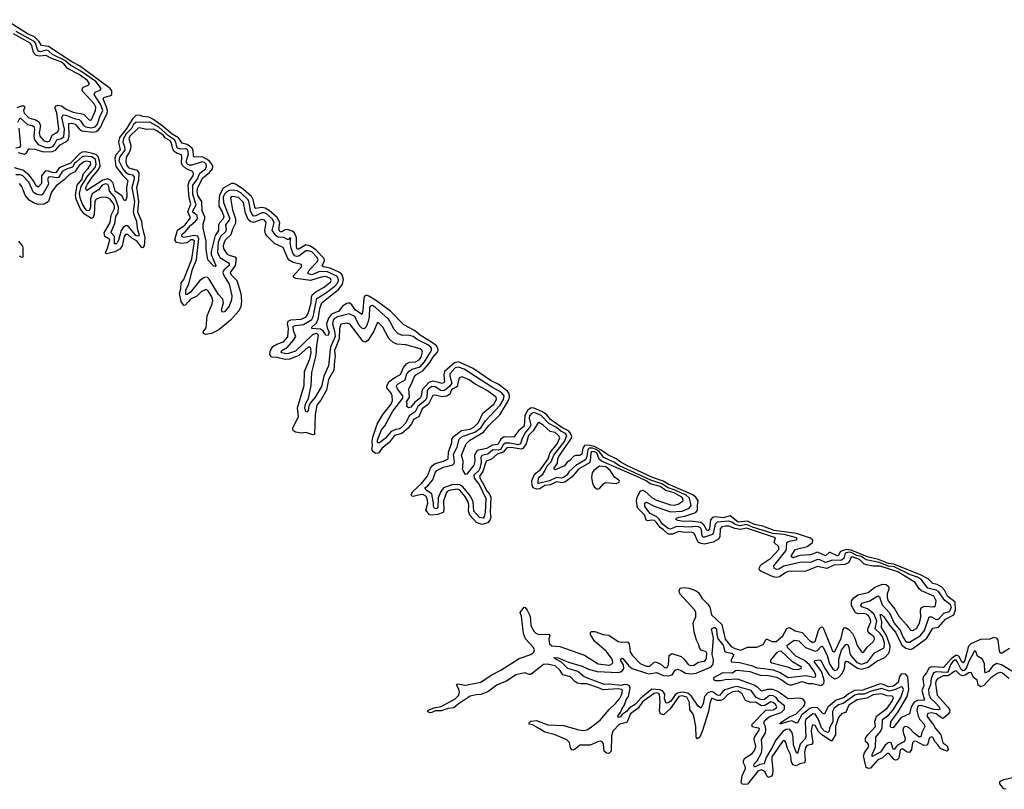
# Model space of a CAD drawing. Extents: x 2470790 to 2659118, y 702284 to 849036.
# Tile 101 of 154: x 2505187 to 2513639, y 832617 to 839226. Entities that reach past the tile are written whole.
import ezdxf

# ---------------------------------------------------------------- set-up
doc = ezdxf.new("R2010")
doc.units = 0

msp = doc.modelspace()

# ---------------------------------------------------------------- linework, layer by layer
at = {"layer": '0CON10XD'}
for points in [[(2505175.1, 838085.1), (2505227.4, 838072.6), (2505246.1, 838083.9), (2505265, 838117.5), (2505275, 838118.6), (2505316.3, 838113.7), (2505392.6, 838092.6), (2505465, 838095.3), (2505495, 838106.2), (2505535, 838152.8), (2505583.8, 838176.2), (2505604, 838195), (2505611.3, 838225), (2505608, 838335), (2505633, 838337), (2505665, 838327.6), (2505698.8, 838288.8), (2505722.2, 838272.2), (2505815, 838259), (2505845, 838265.9), (2505865, 838279.1), (2505884.3, 838305), (2505899.3, 838340.7), (2505936.9, 838423.1), (2505940.1, 838445), (2505933.8, 838475), (2505902.6, 838547.4), (2505910.6, 838559.4), (2505965.6, 838574.4), (2505979.3, 838585), (2505979.7, 838615), (2505963, 838635), (2505701, 838831), (2505635, 838863), (2505435.1, 838995.1), (2505375, 839003.7), (2505352.7, 839042.7), (2505315, 839078.2), (2505255, 839103.7), (2505066.3, 839226.3)], [(2505171.1, 838345), (2505189.3, 838380.7), (2505195, 838381.8), (2505255, 838325.2), (2505295, 838318.4), (2505309.6, 838309.6), (2505315.9, 838285.9), (2505307.4, 838225), (2505315, 838194.4), (2505347.2, 838155), (2505407.6, 838127.6), (2505445, 838129.1), (2505471.4, 838138.6), (2505485, 838153.5), (2505504.9, 838195.1), (2505545, 838205.7), (2505565, 838224.2), (2505571.2, 838285), (2505548, 838385), (2505561.5, 838408.5), (2505582.7, 838407.3), (2505655, 838377.8), (2505698.1, 838368.1), (2505713.2, 838355), (2505735, 838319), (2505755, 838307.1), (2505802.4, 838297.6), (2505835, 838306), (2505855, 838329), (2505871.2, 838385), (2505899.8, 838445), (2505883.8, 838495), (2505826.3, 838585), (2505836.6, 838603.4), (2505878, 838622), (2505887.3, 838635), (2505841.8, 838695), (2505705, 838788.5), (2505625, 838831.6), (2505576.3, 838876.3), (2505468.7, 838928.7), (2505435, 838958.6), (2505415, 838964.9), (2505365, 838951.2), (2505350.2, 838955), (2505339.7, 838969.7), (2505323.9, 839023.9), (2505310.4, 839040.4), (2505156.2, 839126.2)], [(2505165, 838471.8), (2505205, 838487.8), (2505225, 838486.5), (2505231.4, 838475), (2505220.7, 838445), (2505225, 838423.3), (2505265, 838383), (2505325.3, 838365.3), (2505353.5, 838345), (2505366.5, 838315), (2505355.2, 838255), (2505360.4, 838225), (2505395, 838186.7), (2505425, 838176), (2505445, 838187.1), (2505465.8, 838234.2), (2505515, 838264.2), (2505524.1, 838285), (2505506.2, 838426.2), (2505492.7, 838465), (2505495.9, 838485), (2505515, 838492.8), (2505545.7, 838485.7), (2505585, 838457.1), (2505647.7, 838432.2), (2505735, 838415.7), (2505784.5, 838365), (2505795, 838363.2), (2505805, 838370), (2505838.9, 838445), (2505841.3, 838475), (2505825.8, 838505), (2505723.8, 838615), (2505725.7, 838634.3), (2505734.4, 838645.6), (2505775.6, 838664.4), (2505785.3, 838674.7), (2505769.8, 838705), (2505696.8, 838755), (2505598.4, 838808.4), (2505565, 838847.2), (2505539.2, 838865), (2505455, 838895.3), (2505415, 838917.7), (2505355, 838911.9), (2505329.8, 838919.8), (2505307, 838945), (2505292.3, 839005), (2505277.8, 839025), (2505135, 839103.4)], [(2508774.5, 836114.5), (2508735, 836123.1), (2508699.3, 836110.7), (2508643.4, 836046.6), (2508635, 835992.5), (2508625.2, 835975), (2508578, 835942), (2508545, 835900), (2508523.8, 835893.8), (2508510, 835905), (2508513.3, 835925), (2508508.6, 835945), (2508534.4, 835985.6), (2508527.5, 836055), (2508551.8, 836098.2), (2508572.5, 836155), (2508586.6, 836175), (2508648.3, 836211.7), (2508708.8, 836281.2), (2508734, 836325), (2508772.4, 836367.6), (2508779.5, 836385), (2508777.6, 836405), (2508764.9, 836424.9), (2508731.5, 836451.5), (2508625, 836517), (2508576.3, 836556.3), (2508484.8, 836604.8), (2508371.9, 836721.9), (2508250.6, 836810.6), (2508185, 836853.2), (2508165, 836859.4), (2508151.2, 836855), (2508141.7, 836835), (2508133.5, 836726.5), (2508125, 836694.4), (2508066.5, 836735), (2508038.3, 836778.3), (2508015, 836793.4), (2507995, 836788.7), (2507958.5, 836765), (2507927.8, 836722.2), (2507863, 836697), (2507837.7, 836662.3), (2507822.5, 836615), (2507825.8, 836575.8), (2507843.1, 836545), (2507835, 836513.3), (2507815, 836517.5), (2507793.2, 836553.2), (2507769.5, 836569.5), (2507694.5, 836574.5), (2507696, 836585), (2507731.3, 836618.7), (2507748.2, 836651.8), (2507765, 836745.8), (2507781.3, 836795), (2507927.7, 836912.3), (2507959.5, 836955), (2507966.1, 836996.1), (2507956.5, 837035), (2507941, 837051), (2507895, 837072.9), (2507853.6, 837093.6), (2507794.9, 837104.9), (2507785, 837112.4), (2507804.1, 837155), (2507800, 837175), (2507728.7, 837248.7), (2507685, 837281.9), (2507645, 837292.9), (2507585, 837254.5), (2507570.4, 837255), (2507562.2, 837275), (2507564.9, 837355), (2507545.4, 837395.4), (2507525, 837411.5), (2507485, 837424.8), (2507465, 837421.5), (2507436.7, 837403.3), (2507423.2, 837405), (2507412.8, 837425), (2507420.1, 837485), (2507398.3, 837528.3), (2507328, 837588), (2507295, 837608.4), (2507266.1, 837613.9), (2507214.1, 837605), (2507204.9, 837614.9), (2507191.3, 837681.3), (2507176.8, 837706.8), (2507108.4, 837768.4), (2507045, 837811.1), (2507025, 837819.9), (2507005, 837819), (2506935, 837779), (2506901.5, 837718.5), (2506896.2, 837666.2), (2506898.2, 837625), (2506925.8, 837575), (2506938.4, 837535), (2506932.8, 837515), (2506904.2, 837485.8), (2506894.5, 837465), (2506895.2, 837415), (2506866.6, 837373.5), (2506830.6, 837235), (2506831.1, 837211.1), (2506870, 837115), (2506865, 837107.5), (2506855, 837110), (2506803.8, 837165), (2506789.5, 837255), (2506786.9, 837325), (2506763.1, 837435), (2506762.9, 837472.9), (2506777.4, 837515), (2506776.4, 837533.6), (2506754.7, 837585), (2506750.7, 837665), (2506716.3, 837715), (2506711.4, 837755), (2506715.9, 837785), (2506760.8, 837869.2), (2506817, 837913), (2506842.2, 837945), (2506844.9, 837965), (2506836.7, 837985), (2506818.9, 838008.9), (2506795.4, 838025.4), (2506755, 838047.8), (2506684.7, 838044.7), (2506678, 838058), (2506677, 838105), (2506665.1, 838125.1), (2506625, 838153.7), (2506583.2, 838165), (2506550.7, 838210.7), (2506495, 838242.4), (2506408.3, 838318.3), (2506331.7, 838371.7), (2506295, 838388.4), (2506245, 838395.2), (2506215, 838406.8), (2506185, 838403.3), (2506154.6, 838375.4), (2506106.3, 838295), (2506042.8, 838215), (2506035.9, 838175), (2506050.1, 838105), (2506013.5, 838066.5), (2506004.9, 838035), (2506014.1, 837964.1), (2506071.1, 837891.1), (2506116.1, 837845), (2506104, 837785), (2506105.9, 837704.1), (2506095, 837670), (2506085, 837676), (2506063.4, 837713.4), (2506007.9, 837755), (2505991, 837821), (2505967.5, 837847.5), (2505945, 837859.2), (2505901.2, 837848.8), (2505765, 837758.1), (2505757.1, 837765), (2505755.3, 837785), (2505768.3, 837815), (2505809.6, 837875), (2505859.5, 837930.5), (2505876.8, 837965), (2505873.3, 838013.3), (2505862, 838052), (2505846.9, 838066.9), (2505825.1, 838075.1), (2505751.4, 838091.4), (2505725, 838089.1), (2505704.1, 838075.9), (2505624.5, 837995), (2505527.3, 837952.7), (2505498.1, 837911.9), (2505465, 837913.2), (2505425, 837928.9), (2505405, 837925.5), (2505375.2, 837885), (2505375, 837820.5), (2505345, 837789.1), (2505325, 837802.7), (2505308.7, 837838.7), (2505266, 837895), (2505215, 837933.6), (2505144.2, 837954.2)], [(2505155, 838124.5), (2505188.6, 838131.4), (2505196.7, 838145), (2505194.9, 838175.1), (2505182.8, 838295)], [(2508855, 835993.7), (2508815, 835987.3), (2508755, 836002.6), (2508735, 835998), (2508696.3, 835923.7), (2508640.9, 835885), (2508613, 835817), (2508568.1, 835791.9), (2508552, 835755), (2508522, 835718), (2508467.8, 835672.2), (2508404.8, 835655), (2508361, 835599), (2508295, 835542.6), (2508266.7, 835503.3), (2508245, 835499.3), (2508220.4, 835515), (2508210, 835535), (2508216.4, 835565), (2508212.9, 835607.1), (2508217.9, 835642.1), (2508255, 835752.7), (2508305.4, 835834.6), (2508376.7, 835925), (2508386.4, 835956.4), (2508384, 835995), (2508375, 836017.6), (2508339, 836065), (2508338.1, 836081.9), (2508359.8, 836120.2), (2508407.1, 836152.9), (2508455, 836179.2), (2508481.3, 836238.7), (2508508, 836272), (2508535, 836283.7), (2508585, 836288.3), (2508616.8, 836305), (2508635, 836329.4), (2508644.5, 836375), (2508638.7, 836388.7), (2508625, 836398.5), (2508500.8, 836435), (2508425, 836440.4), (2508392.3, 836455), (2508355, 836486.9), (2508305, 836584.4), (2508265, 836625.6), (2508255, 836620), (2508224.2, 836545), (2508175, 836470.4), (2508155, 836456.6), (2508134.1, 836464.1), (2508025, 836610.2), (2507995, 836621.2), (2507945, 836610.6), (2507932.4, 836575), (2507930.2, 836485), (2507890.4, 836385), (2507894.2, 836335), (2507890.1, 836299.9), (2507883, 836215), (2507838.6, 836135), (2507822.1, 836045), (2507772.2, 835957.8), (2507739.3, 835915), (2507724.8, 835835), (2507717, 835665), (2507705, 835660.2), (2507645, 835680), (2507604.7, 835675.3), (2507555, 835683.8), (2507538.2, 835695), (2507528.7, 835715), (2507580.9, 835815), (2507573.2, 835893.2), (2507629.8, 836085), (2507632.1, 836205), (2507677.7, 836315), (2507690.4, 836365), (2507686.1, 836406.1), (2507675, 836414.5), (2507665, 836413.1), (2507585, 836343.5), (2507505, 836309.7), (2507465, 836307.6), (2507395, 836325.4), (2507355, 836328.6), (2507343.6, 836335), (2507334.5, 836355), (2507340.6, 836385), (2507361.5, 836418.5), (2507395, 836438.4), (2507451.7, 836458.3), (2507488.5, 836501.5), (2507494.6, 836575), (2507484.9, 836615.1), (2507491.6, 836638.4), (2507515, 836649.4), (2507605, 836653.9), (2507647.6, 836675), (2507665, 836701.9), (2507689.2, 836795), (2507693, 836845), (2507702, 836865), (2507730.4, 836889.6), (2507795, 836927.4), (2507855, 836973.4), (2507862, 836985), (2507854.7, 837005), (2507815, 837021.3), (2507775, 837015.8), (2507685, 836987.6), (2507556.6, 837003.4), (2507541.4, 837011.4), (2507536.1, 837025), (2507607.1, 837105), (2507606.7, 837125), (2507535, 837141.8), (2507501.6, 837161.6), (2507489.5, 837175), (2507448.8, 837268.8), (2507374.9, 837304.9), (2507308.7, 837368.7), (2507296.9, 837386.9), (2507291.8, 837415), (2507302.1, 837485), (2507287.6, 837505), (2507265, 837510.3), (2507195, 837484.5), (2507171.6, 837491.6), (2507149.5, 837509.5), (2507125.1, 837565), (2507109.1, 837655), (2507065, 837698.4), (2507015, 837708.5), (2507003.1, 837705), (2506998.4, 837695), (2507015, 837594.4), (2507038.8, 837515), (2507040, 837480), (2507015, 837427.5), (2507000.8, 837379.2), (2506955, 837336), (2506942.2, 837315), (2506933.5, 837285), (2506938.3, 837258.3), (2506965.3, 837215), (2506985, 837203), (2507035, 837191), (2507047, 837175), (2507037.1, 837115), (2506994.1, 837055), (2507004, 837035), (2507050.6, 836985), (2507085.2, 836875), (2507091.3, 836808.7), (2507085, 836761.9), (2507068.8, 836725), (2506997.7, 836645), (2506898.1, 836561.9), (2506835, 836530), (2506783.6, 836523.6), (2506765, 836532.5), (2506763.5, 836545), (2506789.2, 836580.8), (2506795.9, 836684.1), (2506841, 836785), (2506844.8, 836815), (2506836.1, 836845), (2506805, 836897.6), (2506785, 836909.6), (2506745, 836888.7), (2506709, 836851), (2506655, 836826.2), (2506635.1, 836804.9), (2506606.7, 836773.3), (2506595, 836772.4), (2506574.7, 836804.7), (2506558, 836875), (2506569.3, 836915), (2506573, 836965), (2506595.9, 836994.1), (2506665, 837170), (2506686.7, 837325), (2506674.5, 837334.5), (2506655, 837335.3), (2506625, 837310.5), (2506575, 837303.3), (2506533.3, 837313.3), (2506518.3, 837335), (2506540.8, 837419.2), (2506605, 837460.3), (2506652.7, 837525), (2506630.7, 837575), (2506656.7, 837645), (2506641, 837695), (2506633.8, 837805), (2506643.4, 837836.6), (2506676.1, 837885), (2506679.8, 837905), (2506671.1, 837921.1), (2506615, 837947.4), (2506585.5, 837974.5), (2506576.5, 837996.5), (2506580.2, 838045), (2506575.2, 838065), (2506535, 838078.9), (2506514.4, 838094.4), (2506501, 838115), (2506489.4, 838165), (2506478.5, 838185), (2506439.7, 838209.7), (2506418.6, 838235), (2506365, 838273.1), (2506334.8, 838285.2), (2506275, 838283.3), (2506215, 838298.2), (2506205, 838294.8), (2506132.8, 838225), (2506125.6, 838205), (2506141.2, 838145), (2506139, 838115), (2506128.5, 838085), (2506100.8, 838045), (2506097.9, 838005), (2506108.4, 837975), (2506125, 837953.7), (2506194.1, 837934.1), (2506210.3, 837910.3), (2506207.6, 837845), (2506190.3, 837785), (2506208.4, 837665), (2506200.1, 837575), (2506232.8, 837495), (2506237.6, 837445), (2506262.5, 837355), (2506257, 837285), (2506245, 837268.5), (2506235, 837267.3), (2506195.9, 837325), (2506151.1, 837351.1), (2506115, 837381.2), (2506095, 837381.6), (2506083.4, 837365), (2506066.9, 837285), (2506047.3, 837255), (2506005, 837234), (2505935, 837215.2), (2505928.3, 837218.3), (2505923.8, 837225), (2505941.4, 837265), (2505960.2, 837335), (2505953.6, 837345), (2505919.5, 837365), (2505911.9, 837395), (2505964.3, 837485), (2505971.8, 837548.2), (2506000.4, 837605), (2506001.7, 837625), (2505995, 837641.4), (2505965, 837684.8), (2505935, 837700.2), (2505893.5, 837703.5), (2505845, 837686.3), (2505833.4, 837665), (2505827.3, 837552.7), (2505816.7, 837525), (2505805, 837517.9), (2505744.9, 837554.9), (2505710.1, 837600.1), (2505672.3, 837685), (2505667.5, 837715), (2505681, 837805), (2505720.1, 837855), (2505734.9, 837905.1), (2505775, 837948.2), (2505798, 837985), (2505795, 838006), (2505755, 838010.5), (2505735, 838003.2), (2505699, 837975), (2505661.5, 837918.5), (2505615, 837898.1), (2505570.1, 837849.9), (2505500.9, 837799.1), (2505461.3, 837745), (2505435.1, 837664.9), (2505397.5, 837642.5), (2505345, 837640.5), (2505305, 837654.1), (2505268.6, 837675), (2505235, 837720), (2505205.1, 837795.1), (2505185, 837820.8)], [(2512787, 833895), (2512805, 833881.5), (2512825, 833880.9), (2512916.1, 833933.9), (2512955, 833981.8), (2512995, 834098.9), (2513015, 834099.3), (2513055, 834074.3), (2513075, 834078.7), (2513119.3, 834130.7), (2513165, 834143.8), (2513175, 834152.9), (2513184.9, 834185), (2513176.1, 834205), (2513129.3, 834239.3), (2513075, 834315.8), (2513055, 834326.8), (2512983.3, 834345), (2512927.9, 834415), (2512895, 834439.6), (2512835, 834459.3), (2512695, 834526.6), (2512645, 834533.9), (2512565, 834563.7), (2512455, 834588.5), (2512409.6, 834615), (2512374.4, 834624.4), (2512325, 834651.1), (2512304.1, 834654.1), (2512274.6, 834645), (2512262.1, 834597.9), (2512237.2, 834582.8), (2512165, 834584.9), (2512105, 834564.5), (2512055, 834587.2), (2512035, 834589.8), (2511975, 834566), (2511895, 834566.5), (2511747.7, 834532.3), (2511705, 834507.3), (2511685, 834503.1), (2511664, 834515), (2511661.9, 834535), (2511763.7, 834665), (2511771, 834685), (2511773.2, 834735), (2511795, 834749), (2511851.7, 834758.3), (2511860, 834765), (2511854.4, 834775), (2511749.6, 834805), (2511653.8, 834813.8), (2511478.8, 834868.8), (2511425, 834891.8), (2511371.2, 834878.8), (2511329.6, 834889.6), (2511305, 834908.5), (2511275, 834919.7), (2511175, 834911), (2511157.2, 834892.8), (2511143.5, 834825), (2511134.1, 834805.9), (2511065, 834781.4), (2511055, 834782.1), (2511045, 834793.2), (2511040, 834845), (2511030.9, 834860.9), (2511015, 834870.9), (2510985, 834873.3), (2510945, 834866.9), (2510825, 834873.9), (2510775, 834850.5), (2510755, 834856), (2510705.8, 834895), (2510678, 834938), (2510657.5, 834957.5), (2510599.4, 834985), (2510554.1, 835045), (2510553.3, 835075), (2510565, 835081.6), (2510575, 835079), (2510635, 835049), (2510775, 834999.9), (2510873.3, 835005), (2510935, 835029.8), (2510951.6, 835055), (2510936.5, 835116.5), (2510905.4, 835145), (2510875, 835158.3), (2510815, 835186.9), (2510755, 835205.1), (2510699.4, 835239.4), (2510605, 835270.9), (2510335.4, 835395), (2510286.4, 835426.4), (2510202.5, 835465), (2510164.2, 835515), (2510135, 835535.1), (2510103.8, 835546.2), (2510075, 835545.2), (2510064.3, 835535), (2510056, 835474), (2510044.5, 835445.5), (2509962.5, 835397.5), (2509904.4, 835345.6), (2509885.2, 835315), (2509855, 835293.8), (2509835, 835289.1), (2509795, 835295.1), (2509735, 835264.9), (2509642, 835242), (2509634.8, 835245), (2509642.9, 835295), (2509678, 835322), (2509693.3, 835346.7), (2509716.2, 835393.8), (2509750.8, 835429.2), (2509773, 835485), (2509864, 835605), (2509883.3, 835655), (2509872.1, 835672.1), (2509833.4, 835693.4), (2509795.4, 835725.4), (2509728.9, 835758.9), (2509665, 835828), (2509605, 835852.8), (2509583.9, 835846.1), (2509564.9, 835825), (2509560.8, 835805), (2509574.6, 835745), (2509565, 835724.2), (2509528.3, 835685), (2509498.6, 835625), (2509487.3, 835585), (2509465, 835576.3), (2509395, 835590.3), (2509355, 835588.2), (2509338.8, 835575), (2509314.8, 835535), (2509295, 835529.3), (2509248.4, 835531.6), (2509205.7, 835494.3), (2509155.5, 835484.5), (2509145.4, 835465), (2509148.1, 835425), (2509138.1, 835371.9), (2509129.9, 835355), (2509084.8, 835315.2), (2509088.8, 835288.8), (2509131.2, 835235), (2509188.4, 835115), (2509183.7, 834995), (2509175, 834960), (2509165, 834946.2), (2509135, 834950.5), (2509085, 835004.3), (2509079.5, 835085), (2509057.1, 835135), (2508991.9, 835215), (2508965, 835231.6), (2508905, 835235.5), (2508825.2, 835204.8), (2508800.3, 835169.7), (2508779.9, 835120.1), (2508776.1, 835033.9), (2508765, 835025.9), (2508749, 835029), (2508739.8, 835045), (2508739.8, 835075), (2508724.7, 835154.7), (2508676.8, 835185), (2508664, 835205), (2508688.6, 835221.4), (2508733.9, 835275), (2508753.4, 835335), (2508767.7, 835355), (2508825.3, 835384.7), (2508904.5, 835404.5), (2508916.5, 835413.5), (2508919.7, 835425), (2508911.2, 835495), (2508941.8, 835555), (2508960, 835625), (2508985, 835647.5), (2509095, 835684.9), (2509145, 835720), (2509185, 835780.2), (2509311.6, 835915), (2509339.5, 835965), (2509347.4, 835995), (2509324.5, 836025), (2509245, 836066.2), (2509004.2, 836225), (2508955, 836243.5), (2508924.8, 836235), (2508880.6, 836185), (2508880.3, 836165), (2508896.8, 836105), (2508875.9, 836075), (2508835, 836042), (2508821.2, 836038.8), (2508802.8, 836042.8), (2508755, 836073.8), (2508725, 836075.9), (2508695, 836052.2), (2508684.2, 836035), (2508682.5, 835985), (2508670.7, 835959.3), (2508606.3, 835903.7), (2508581.4, 835858.6), (2508531.8, 835825), (2508503.4, 835765), (2508465, 835724.1), (2508447.9, 835712.1), (2508415, 835708), (2508375, 835690.6), (2508325, 835629.3), (2508275, 835593.3), (2508265, 835592.4), (2508259.9, 835599.9), (2508258, 835615), (2508291.9, 835705), (2508321.2, 835738.8), (2508391.4, 835865), (2508476.5, 835975), (2508476.7, 835996.7), (2508430.9, 836055), (2508422.8, 836075), (2508425, 836086.5), (2508435, 836098.6), (2508495, 836132.2), (2508510.9, 836185), (2508532.1, 836207.9), (2508556.2, 836223.8), (2508623.9, 836245), (2508663.4, 836286.6), (2508723.8, 836385), (2508723.8, 836405), (2508716.2, 836415), (2508691.2, 836435), (2508600.5, 836480.5), (2508565, 836506.4), (2508525, 836516.2), (2508475, 836514.3), (2508435, 836527.1), (2508397.7, 836567.7), (2508368.1, 836635), (2508352.7, 836655), (2508241.2, 836755), (2508215, 836770.5), (2508201, 836769), (2508190, 836755), (2508186.5, 836675), (2508178.7, 836635), (2508161.5, 836588.5), (2508145, 836570.3), (2508125, 836577.8), (2508101.1, 836601.1), (2508065, 836676.9), (2508015, 836701.2), (2507915, 836674.1), (2507889.3, 836660.7), (2507879.4, 836645), (2507874, 836615), (2507890.7, 836550.7), (2507894.7, 836505), (2507854.8, 836415.2), (2507852, 836395), (2507838.8, 836255), (2507799.5, 836165), (2507778.2, 836075), (2507724.9, 835985), (2507682.8, 835937.2), (2507670.8, 835909.2), (2507665, 835870), (2507655, 835855.6), (2507645, 835858.1), (2507636.5, 835896.5), (2507645, 835933.8), (2507666.7, 835973.3), (2507689, 836085), (2507695.2, 836195.2), (2507733, 836345), (2507738.1, 836431.9), (2507751.6, 836515), (2507746.2, 836526.2), (2507735, 836530.9), (2507705, 836522.6), (2507555, 836380.4), (2507495, 836358.9), (2507472.6, 836357.4), (2507438.2, 836365), (2507430.9, 836375), (2507436.6, 836385), (2507485, 836415.1), (2507538.6, 836475), (2507557.4, 836505), (2507537.4, 836555), (2507536.2, 836593.8), (2507555, 836601.2), (2507625, 836608.2), (2507695, 836652), (2507707.7, 836675), (2507738.6, 836831.4), (2507812.8, 836877.2), (2507892.5, 836937.5), (2507916.2, 836963.8), (2507923.6, 836985), (2507922, 837005), (2507909.3, 837025), (2507825, 837063.6), (2507755, 837060.7), (2507695, 837036.4), (2507663.8, 837043.8), (2507662.4, 837055), (2507672.2, 837075), (2507738.1, 837145), (2507748.4, 837165), (2507740.2, 837185), (2507695, 837232.2), (2507665, 837242), (2507645, 837240.2), (2507585, 837195.2), (2507565, 837192.2), (2507548.7, 837198.7), (2507531.7, 837221.7), (2507516.8, 837263.2), (2507508.5, 837311.5), (2507515, 837346), (2507505, 837352), (2507495, 837338), (2507485, 837337.3), (2507454.4, 837355), (2507405, 837359.6), (2507389.4, 837369.4), (2507354.8, 837415), (2507372, 837485), (2507354.5, 837515), (2507305, 837559.2), (2507285, 837568.6), (2507265, 837567.8), (2507215, 837541.7), (2507195, 837539.5), (2507182.8, 837552.8), (2507169.3, 837585), (2507158.4, 837655), (2507148.4, 837678.4), (2507085, 837740.4), (2507055, 837757.3), (2507023.4, 837763.5), (2506985, 837758.4), (2506965, 837748.6), (2506945, 837728.6), (2506935.1, 837705), (2506937, 837655), (2506990.5, 837515), (2506986.8, 837503.2), (2506953.5, 837465), (2506958.5, 837425), (2506953.4, 837405), (2506912.3, 837365), (2506890.9, 837315), (2506886.8, 837226.8), (2506904.3, 837184.3), (2506985.2, 837135), (2506984.5, 837115), (2506940.1, 837075), (2506931.7, 837055), (2506939.4, 837029.4), (2506984.9, 836954.9), (2507009.4, 836855), (2507005, 836819.2), (2506985.3, 836765), (2506945, 836716.8), (2506925, 836714.5), (2506919.4, 836735), (2506936.2, 836795), (2506930.2, 836825), (2506894.5, 836865), (2506815, 836998.5), (2506795.6, 837015.6), (2506775, 837011.2), (2506735, 836986.6), (2506655, 836886.2), (2506625, 836865.7), (2506615, 836866.9), (2506613.3, 836905), (2506638.9, 836955), (2506671.6, 837085), (2506706.3, 837163.7), (2506716.8, 837273.2), (2506726.5, 837345), (2506716.4, 837366.4), (2506685, 837374.1), (2506595.2, 837355.2), (2506582.6, 837362.6), (2506578.1, 837375), (2506581.8, 837385), (2506606.7, 837403.3), (2506655, 837460.1), (2506697.7, 837495), (2506712.6, 837515), (2506709.7, 837545), (2506675, 837573.9), (2506672.3, 837585), (2506701.1, 837635), (2506674.3, 837725), (2506674.3, 837805), (2506709.8, 837855), (2506735, 837908.3), (2506781.5, 837945), (2506789.8, 837965), (2506789, 837985), (2506775, 837999.9), (2506755, 838006.7), (2506665, 837976.2), (2506645, 837976.4), (2506628.4, 837985), (2506617.4, 838005), (2506635.8, 838075), (2506629.8, 838105), (2506615, 838116.1), (2506565, 838115.6), (2506545, 838122.5), (2506536.8, 838135), (2506529.1, 838175), (2506517.1, 838195), (2506465, 838229.4), (2506382.9, 838302.9), (2506305, 838344.9), (2506185, 838343.1), (2506165, 838326), (2506147.7, 838292.3), (2506102, 838245), (2506077.6, 838205), (2506074.2, 838175), (2506087.5, 838137.5), (2506090.3, 838105), (2506045, 838045.7), (2506039.5, 838015), (2506073.6, 837945), (2506095, 837917.3), (2506125, 837899.6), (2506155, 837893), (2506169.8, 837875), (2506168.1, 837845), (2506151.3, 837785), (2506171.6, 837665), (2506162.9, 837575), (2506169.2, 837545), (2506191.1, 837495), (2506194.9, 837435), (2506213.6, 837375), (2506205, 837366.4), (2506185, 837373.1), (2506125, 837446.4), (2506110.9, 837455), (2506095, 837455.4), (2506075, 837442.2), (2506057.9, 837415), (2506035, 837332.5), (2506025, 837309.8), (2506015, 837301.7), (2506001.3, 837301.3), (2506001.2, 837365), (2505973.7, 837395), (2505971.3, 837405), (2506004.3, 837475), (2506012, 837535), (2506033.8, 837566.2), (2506036.3, 837615), (2506006.8, 837695), (2505958, 837755), (2505953.7, 837795), (2505945, 837810.6), (2505925, 837816.8), (2505895, 837805.1), (2505864.8, 837765), (2505809.1, 837731), (2505795, 837686.7), (2505795.1, 837614.9), (2505784.3, 837585.7), (2505765, 837588.7), (2505750.3, 837605), (2505725, 837646.6), (2505707.8, 837695), (2505702.1, 837735), (2505715.1, 837795), (2505773.1, 837885), (2505835, 837955.6), (2505844.6, 837985.4), (2505837.1, 838025), (2505807.5, 838047.5), (2505745, 838055.5), (2505725, 838048.1), (2505675, 838005.4)], [(2505675, 838005.4), (2505658.9, 837991.1), (2505641, 837959), (2505595, 837946.8), (2505555.9, 837925), (2505519.2, 837870.9), (2505505, 837867.1), (2505455, 837877), (2505435, 837873.5), (2505427.3, 837855), (2505434.3, 837825), (2505431.8, 837808.2), (2505385, 837728.1), (2505375, 837720), (2505335, 837724), (2505305, 837742.9), (2505265, 837830.6), (2505214.8, 837885), (2505195, 837894.6), (2505155, 837892.9)], [(2505177.7, 837325), (2505210.6, 837280.6), (2505215.7, 837265), (2505213.2, 837186.8), (2505205, 837183.9), (2505185, 837194.8)], [(2513683.1, 833825), (2513615, 833784.4), (2513605, 833788), (2513597.1, 833807.1), (2513587.5, 833897.5), (2513575, 833915.7), (2513550.4, 833919.6), (2513515, 833906.2), (2513435, 833902.5), (2513350.8, 833865), (2513333.2, 833845), (2513300.7, 833725), (2513285, 833702.2), (2513275, 833710.3), (2513250.4, 833760.4), (2513225, 833767.7), (2513183.7, 833736.3), (2513117.2, 833662.8), (2513015, 833669.6), (2512995, 833660.9), (2512971.7, 833618.3), (2512944.8, 833585.2), (2512939.2, 833565), (2512947.7, 833505), (2512932.9, 833465), (2512955, 833381.2), (2512895, 833378.9), (2512864.5, 833365.5), (2512838.9, 833325), (2512825, 833266.2), (2512750.8, 833229.2), (2512685, 833143.8), (2512666.4, 833146.4), (2512662.9, 833152.9), (2512666.4, 833195), (2512728, 833282), (2512806.3, 833413.7), (2512820.4, 833475), (2512812.5, 833582.5), (2512795, 833604.2), (2512765, 833609.8), (2512754.6, 833605.4), (2512740.4, 833585), (2512729.7, 833535), (2512687.6, 833502.4), (2512645, 833497.8), (2512598.2, 833518.2), (2512575, 833521.3), (2512425, 833467.8), (2512354.3, 833465.7), (2512302.2, 833437.8), (2512265, 833406.4), (2512197.1, 833382.9), (2512127.7, 833325), (2512095, 833263.5), (2512085, 833266.2), (2512035, 833317.3), (2511991.7, 833318.3), (2511970.5, 833309.5), (2511902.8, 833257.2), (2511863.1, 833186.9), (2511855, 833184.4), (2511815, 833204.7), (2511777.5, 833197.5), (2511712.5, 833175), (2511730, 833195), (2511791.1, 833235), (2511849.2, 833260.8), (2511918.5, 833331.5), (2511928.4, 833345), (2511931.1, 833365), (2511912, 833392), (2511885, 833400.3), (2511783.6, 833393.6), (2511696.1, 833456.1), (2511653.3, 833473.3), (2511607, 833473), (2511555, 833458.5), (2511522.4, 833492.4), (2511492, 833512), (2511353.3, 833563.3), (2511242.6, 833557.4), (2511205, 833547.5), (2511159.3, 833549.3), (2511147.5, 833555), (2511145, 833576.7), (2511225, 833618.8), (2511305, 833618), (2511332.2, 833637.8), (2511345, 833640.4), (2511455, 833629.2), (2511543.2, 833596.8), (2511615, 833595.4), (2511685, 833579.4), (2511725, 833560.1), (2511775, 833521.7), (2511795, 833513.3), (2511815, 833513.3), (2511905, 833541.5), (2511955, 833526.7), (2511995, 833524.6), (2512065, 833509.4), (2512089.8, 833525), (2512094.4, 833545), (2512090.9, 833565), (2512069.5, 833629.5), (2512008.5, 833715), (2512015, 833723.1), (2512055, 833727.4), (2512065, 833723.1), (2512100.5, 833650.5), (2512132, 833602), (2512158.8, 833578.8), (2512185, 833566.4), (2512215, 833577), (2512248.7, 833611.3), (2512266.8, 833653.2), (2512273, 833707), (2512282.7, 833717.3), (2512295, 833715.2), (2512378.3, 833658.3), (2512415, 833649.6), (2512475, 833665.3), (2512545, 833718.5), (2512615, 833748.3), (2512647.8, 833785), (2512658.1, 833815), (2512659.9, 833845), (2512628.8, 833938.8), (2512585.5, 834005), (2512587.6, 834055), (2512575, 834118.6), (2512585, 834117.8), (2512605, 834096.6), (2512653.2, 834025), (2512706.4, 833965), (2512760.9, 833855), (2512795, 833829.1), (2512835, 833817.4), (2512855, 833825.8), (2512974.2, 833915), (2513025, 833999.7), (2513075, 834010.4), (2513135, 834078.9), (2513207.3, 834115), (2513220.7, 834159.3), (2513217.4, 834225), (2513151.8, 834275), (2513126.2, 834326.2), (2513104.1, 834354.1), (2513064, 834376), (2513025, 834383.8), (2512985, 834424.6), (2512919, 834459), (2512741.2, 834531.2), (2512690.5, 834550.5), (2512645, 834555.7), (2512559, 834589), (2512465, 834613.1), (2512325, 834671.7), (2512285, 834675.3), (2512247, 834665), (2512231, 834655), (2512215, 834625.3), (2512205, 834621.9), (2512145, 834651.3), (2512135, 834649.7), (2512105, 834622.8), (2512035, 834651.9), (2511975, 834631.4), (2511885, 834623.5), (2511825, 834605.3), (2511812.7, 834612.7), (2511813.3, 834625), (2511844.8, 834675.1), (2511947.7, 834702.3), (2511993.6, 834736.4), (2511994.4, 834755), (2511975, 834773.5), (2511855, 834812.5), (2511665, 834838.7), (2511565.9, 834875.9), (2511495, 834891.2), (2511435, 834919.3), (2511355, 834910.1), (2511285, 834966.4), (2511225, 834948.1), (2511155, 834958.2), (2511135, 834952.1), (2511117.6, 834932.4), (2511108.7, 834855), (2511095, 834836.5), (2511085, 834843.2), (2511059.5, 834889.5), (2511035, 834907.1), (2510945, 834919.3), (2510885, 834916.5), (2510836, 834926), (2510820.8, 834935), (2510825.6, 834945), (2510845, 834953.2), (2510897.2, 834962.8), (2510990.8, 834995), (2511006.2, 835015), (2511007, 835055), (2511011.2, 835095), (2510992.9, 835125), (2510965, 835145.6), (2510755, 835236.9), (2510711.9, 835261.9), (2510619.4, 835295), (2510405, 835396), (2510347.6, 835425), (2510306.2, 835455), (2510235, 835488.1), (2510179.7, 835529.6), (2510121.8, 835561.8), (2510065, 835572.8), (2510035, 835568.7), (2510022.1, 835547.9), (2510013.9, 835495), (2509995.4, 835484.6), (2509957.8, 835482.2), (2509940, 835475), (2509909.9, 835440.1), (2509888.2, 835425), (2509865, 835393.6), (2509785, 835360.8), (2509776.7, 835365), (2509775.8, 835375), (2509803.6, 835416.4), (2509805.7, 835455), (2509814.7, 835475.3), (2509919.2, 835625), (2509926.6, 835645), (2509915.8, 835675), (2509898.8, 835695), (2509839.8, 835725), (2509745, 835792.5), (2509711.5, 835831.5), (2509675, 835859.7), (2509605, 835889.1), (2509576.9, 835893.1), (2509548.1, 835871.9), (2509524.1, 835825.9), (2509518, 835735), (2509469, 835695), (2509430, 835640), (2509345, 835644.3), (2509316.6, 835625), (2509293, 835577), (2509245, 835572.9), (2509195, 835543.8), (2509113.8, 835526.2), (2509092, 835485), (2509095.3, 835435), (2509085, 835400), (2509025, 835322.5), (2509015, 835320), (2508992.9, 835355), (2508987.8, 835365), (2508991.1, 835381.1), (2508995.4, 835435), (2508981.2, 835485), (2509021.3, 835585), (2509051.2, 835615), (2509167.5, 835682.5), (2509215, 835741.7), (2509307.8, 835832.2), (2509382.4, 835955), (2509392.3, 835985), (2509390.5, 836015), (2509375.7, 836035.7), (2509295, 836096), (2509233.8, 836125), (2509079.4, 836229.4), (2508955, 836287.4), (2508921.2, 836278.8), (2508834.8, 836205), (2508827, 836175), (2508835, 836114.1), (2508815, 836103), (2508774.5, 836114.5)], [(2511584.9, 833335.1), (2511555, 833334.5), (2511505, 833363.8), (2511465, 833362.6), (2511418.3, 833378.3), (2511388.1, 833438.1), (2511355, 833460.6), (2511310.5, 833455), (2511265, 833430.4), (2511227.9, 833392.1), (2511205, 833379.8), (2511175, 833379.5), (2511135, 833397.5), (2511125, 833395.3), (2511111.2, 833355), (2511100.9, 833285), (2511049.2, 833120.8), (2511025.4, 833064.6), (2511005, 833049.6), (2510994.8, 833064.8), (2510992.9, 833155), (2510975.4, 833245.4), (2510966.4, 833266.4), (2510938.8, 833298.8), (2510936.5, 833363.5), (2510915, 833408), (2510875, 833418.9), (2510845, 833412.6), (2510771.5, 833308.5), (2510715, 833255.9), (2510688.9, 833265), (2510678.8, 833288.8), (2510684.9, 833365), (2510680.7, 833430.7), (2510675, 833440.4), (2510655, 833445.2), (2510635, 833439), (2510535, 833369.1), (2510495.1, 833314.9), (2510430.3, 833265), (2510398.1, 833191.9), (2510335, 833175.5), (2510277.6, 833115), (2510266.7, 833075), (2510265.3, 832945), (2510245, 832924.7), (2510225, 832927.1), (2510204, 832944), (2510198, 833005), (2510187.1, 833025), (2510175, 833031), (2510155, 833028.4), (2510085, 832995.2), (2509995, 832996), (2509955, 832962.5), (2509935, 832953.8), (2509926.2, 832956.2), (2509915, 832973.8), (2509908.3, 833018.3), (2509885, 833042.8), (2509785, 833083.9), (2509695, 833107.7), (2509654.3, 833134.3), (2509589.8, 833169.8), (2509565, 833176.7), (2509558.8, 833185), (2509575, 833200.8), (2509625, 833206.7), (2509721.7, 833171.7), (2509855, 833164), (2509988.5, 833128.5), (2510025, 833122.6), (2510055, 833128.1), (2510085.5, 833145), (2510169.7, 833210.3), (2510247.2, 833302.8), (2510305, 833355.3), (2510337.2, 833395), (2510356.8, 833433.2), (2510360.9, 833465), (2510354.3, 833475), (2510325, 833479.7), (2510195, 833470.1), (2510155, 833489.5), (2510055, 833522.1), (2510008.3, 833521.7), (2509975, 833528.9), (2509952.4, 833542.4), (2509915, 833582.5), (2509851.2, 833601.2), (2509826.3, 833636.3), (2509785, 833676), (2509715, 833690.2), (2509685, 833688.2), (2509575, 833604.1), (2509562.9, 833602.9), (2509525, 833618), (2509445, 833600.6), (2509365, 833545.5), (2509285, 833514), (2509206, 833454), (2509145, 833430.8), (2509105, 833429.4), (2509055, 833416.9), (2508951.4, 833348.6), (2508915, 833316.5), (2508865, 833311.8), (2508805, 833291.8), (2508755, 833291.6), (2508725, 833276.2), (2508705, 833273.5), (2508687.1, 833285), (2508692.5, 833295), (2508745, 833317.7), (2508805, 833328.8), (2508925, 833393.5), (2508957.2, 833425), (2508964.1, 833455), (2508958.1, 833478.1), (2508936.2, 833515), (2508945, 833523.8), (2509015, 833510.4), (2509145, 833536.5), (2509235, 833597.2), (2509319, 833641), (2509475, 833740), (2509574.5, 833775.5), (2509600.5, 833795), (2509605.9, 833815), (2509598.1, 833835), (2509528.2, 833908.2), (2509512.1, 833955), (2509494.5, 834104.5), (2509484.3, 834134.3), (2509515, 834177.5), (2509525, 834180), (2509545, 834156), (2509570, 834105), (2509574, 834025), (2509598.1, 833978.1), (2509618.8, 833958.8), (2509645, 833946.2), (2509729.8, 833949.8), (2509737.2, 833935), (2509729.7, 833905), (2509735, 833865.7), (2509755, 833848.4), (2509825, 833842.2), (2510035, 833767.5), (2510154.4, 833695), (2510247, 833683), (2510265, 833687.5), (2510278.1, 833701.9), (2510276, 833725), (2510265.2, 833745), (2510225, 833801.1), (2510120.4, 833890.4), (2510088.1, 833945), (2510087.7, 833962.3), (2510095, 833973.3), (2510125, 833973.1), (2510195, 833946.8), (2510245, 833940.9), (2510325, 833886.2), (2510355, 833881), (2510405, 833883.8), (2510420.3, 833865), (2510428.8, 833798.8), (2510445, 833769.4), (2510515, 833697.1), (2510565, 833673.7), (2510595.7, 833674.3), (2510630, 833705), (2510645, 833711.1), (2510691.6, 833691.6), (2510722.6, 833662.6), (2510745, 833663.6), (2510757.1, 833685), (2510763.4, 833765), (2510785, 833783.9), (2510865, 833758.6), (2510891.1, 833735), (2510925, 833688), (2510945, 833679.7), (2510975, 833683.8), (2511015, 833709.3), (2511062.3, 833717.7), (2511075, 833725.4), (2511084.1, 833745.9), (2511085, 833790), (2511075, 833800.7), (2511039.6, 833809.6), (2511025.9, 833825), (2511015, 833864.1), (2510996.8, 833896.8), (2510978.4, 833968.4), (2510969.2, 834045), (2510973.2, 834065), (2510991.6, 834095), (2510992.5, 834135), (2510981.5, 834155), (2510853.3, 834295), (2510847, 834323), (2510857, 834343), (2510885, 834351.1), (2510935, 834342.9), (2510988, 834325), (2511015, 834308.1), (2511046.5, 834256.5), (2511095, 834208.1), (2511110.5, 834180.5), (2511126.1, 834116.1), (2511213.3, 834033.3), (2511244, 833905), (2511295, 833843.5), (2511325, 833827.1), (2511378.6, 833811.4), (2511435, 833838.7), (2511515, 833837), (2511568.5, 833861.5), (2511595, 833906.3), (2511605, 833906.8), (2511645, 833886.3), (2511682, 833885), (2511737.1, 833935), (2511773.1, 833996.9), (2511795, 834005.3), (2511845, 833979), (2511905, 833964.1), (2511967.1, 833895), (2511995, 833877.6), (2512015, 833886.1), (2512045, 833980), (2512055, 833999.4), (2512075, 834012.5), (2512085, 834004), (2512143.3, 833855), (2512165, 833802), (2512175, 833796.6), (2512185, 833801.6), (2512240, 833915), (2512255, 833988), (2512265, 834003.1), (2512275, 834006.7), (2512305, 833989.2), (2512335.8, 833955.8), (2512357.6, 833915), (2512375, 833852.9), (2512415, 833796), (2512425, 833790.8), (2512435, 833796), (2512463.5, 833836.5), (2512515, 833882.5), (2512525.4, 833905), (2512521.8, 833925), (2512478.6, 833958.6), (2512469.3, 833975), (2512468.7, 833995), (2512492.6, 834055), (2512492.2, 834075), (2512475, 834107.5), (2512455, 834121.5), (2512435, 834126), (2512385, 834122.5), (2512362.8, 834132.8), (2512327.2, 834195), (2512327.2, 834235), (2512347.7, 834262.3), (2512383.2, 834286.8), (2512472.2, 834307.8), (2512527, 834353), (2512595, 834379.3), (2512625, 834376.8), (2512648.8, 834355), (2512649.5, 834335), (2512634.5, 834295), (2512633.9, 834265), (2512643.8, 834235), (2512698.7, 834165), (2512735, 834103.1), (2512800.6, 834030.6), (2512825, 833993.5), (2512835, 833984.6), (2512855, 833980.4), (2512885, 833996.5), (2512912.2, 834045), (2512923.3, 834095), (2512919.8, 834155), (2512924.5, 834175.5), (2512955, 834189.8), (2513035, 834184.7), (2513049.6, 834195), (2513053.6, 834235), (2513035.3, 834275), (2512929.9, 834319.9), (2512909.3, 834339.3), (2512875, 834391.6), (2512725, 834485.8), (2512575, 834534.2), (2512515, 834532.5), (2512454.2, 834544.2), (2512434.2, 834554.2), (2512395, 834591.2), (2512340.9, 834610.9), (2512325, 834610.8), (2512304.9, 834565.1), (2512271.9, 834548.1), (2512175, 834540.9), (2512115, 834512.6), (2512035, 834529.6), (2511935, 834489.4), (2511785, 834487.2), (2511765, 834480), (2511709.3, 834440.7), (2511685, 834437), (2511655, 834442.4), (2511548.9, 834488.9), (2511539.3, 834499.3), (2511536.5, 834515), (2511548.1, 834545), (2511635, 834601.8), (2511703, 834675), (2511705, 834698.8), (2511663.3, 834735), (2511675.3, 834775), (2511425, 834858.2), (2511375, 834847.3), (2511325, 834855.9), (2511275, 834876.7), (2511245, 834877.4), (2511215, 834870), (2511200.6, 834855), (2511197.9, 834785), (2511185.6, 834764.4), (2511140.2, 834739.8), (2511066.7, 834723.3), (2511036.4, 834726.4), (2511015.8, 834735.8), (2511002.3, 834755), (2510982.9, 834805), (2510975.2, 834815.2), (2510954, 834825), (2510895, 834823.4), (2510845, 834831.7), (2510792.2, 834807.8), (2510755, 834807.2), (2510715, 834845.1), (2510684.6, 834864.6), (2510655, 834909.3), (2510636.7, 834925), (2510615, 834928.9), (2510575, 834922.5), (2510565, 834928.9), (2510551.1, 834975), (2510492, 835035), (2510481.4, 835095), (2510487.9, 835122.1), (2510515, 835177.5), (2510535, 835185.8), (2510555, 835176.5), (2510615, 835123.3), (2510655, 835100.8), (2510775, 835059.4), (2510805, 835056.5), (2510841.1, 835065), (2510882.3, 835095), (2510880.6, 835115), (2510870, 835125), (2510805, 835161.8), (2510733.4, 835183.4), (2510685, 835216.4), (2510600.4, 835240.4), (2510565, 835265.5), (2510505, 835295.3), (2510182.5, 835435), (2510163, 835453.1), (2510140.5, 835505), (2510113, 835517), (2510095, 835516.1), (2510089.3, 835505), (2510085.4, 835435), (2510078.8, 835421.2), (2509985, 835367.3), (2509930.8, 835299.2), (2509865.7, 835254.3), (2509845, 835247.4), (2509795, 835257.6), (2509745, 835232.6), (2509695, 835224.8), (2509653.1, 835196.9), (2509623.1, 835193.1), (2509595.5, 835205), (2509587.3, 835225), (2509585.1, 835265), (2509601.6, 835308.4), (2509617.7, 835332.3), (2509655, 835359.5), (2509676.5, 835385), (2509722.8, 835455), (2509740.4, 835509.6), (2509801.7, 835585), (2509823.2, 835635), (2509813.2, 835655), (2509785, 835680.7), (2509739.9, 835689.9), (2509680.7, 835745), (2509645, 835766.8), (2509635, 835761.4), (2509594, 835695), (2509555, 835655.6), (2509533.9, 835585), (2509507.6, 835542.4), (2509492.3, 835537.7), (2509405, 835552.3), (2509369.3, 835550.7), (2509337.3, 835512.7), (2509285.8, 835495), (2509238.8, 835451.2), (2509191.8, 835435), (2509163.9, 835346.1), (2509134.8, 835305), (2509140.2, 835285), (2509181.6, 835215), (2509195, 835184.3), (2509221.3, 835151.3), (2509231, 835125), (2509227, 834995), (2509231.6, 834955), (2509226.7, 834933.3), (2509205.8, 834904.2), (2509155, 834890.5), (2509109.4, 834909.4), (2509051.3, 834971.3), (2509039, 835005), (2509044.3, 835055.7), (2509037.5, 835085), (2509007.9, 835135), (2508965, 835184.8), (2508945, 835194.1), (2508885, 835186.4), (2508857.9, 835175), (2508849.8, 835165), (2508824.2, 835095), (2508828.1, 835015), (2508821.7, 834995), (2508775, 834975.6), (2508725, 834969.8), (2508705, 834974.8), (2508673.3, 835015), (2508691.1, 835075), (2508684.8, 835115), (2508674.6, 835134.6), (2508655, 835146.4), (2508635, 835149.4), (2508565, 835130.9), (2508554.4, 835134.4), (2508547.8, 835145), (2508559, 835171), (2508636.7, 835243.3), (2508689.5, 835305), (2508712.7, 835375), (2508731, 835399), (2508755, 835415.2), (2508825.5, 835435), (2508864.7, 835455), (2508868.6, 835511.4), (2508896.6, 835595), (2508898.2, 835625), (2508909.1, 835645), (2508981.2, 835698.8), (2509055, 835710.6), (2509085, 835726.3), (2509125, 835767), (2509164.3, 835845.7), (2509256.7, 835925), (2509281.4, 835965), (2509277.1, 835985), (2509195, 836044.8), (2509096.8, 836096.8), (2509045, 836133.8), (2508985, 836158.9), (2508965.5, 836154.5), (2508957, 836143), (2508941.8, 836075), (2508895, 836048.4), (2508878.9, 836011.1), (2508855, 835993.7)], [(2510145, 835194.4), (2510165, 835201.4), (2510198.6, 835241.4), (2510215, 835251.5), (2510306.2, 835243.8), (2510334, 835255), (2510336, 835265), (2510328, 835275), (2510295, 835294.5), (2510256.6, 835355), (2510218, 835385), (2510165, 835393.2), (2510115.4, 835355), (2510101.1, 835335), (2510094.5, 835295), (2510104.5, 835245.5), (2510118.5, 835215), (2510145, 835194.4)], [(2513705, 833632), (2513615, 833686.8), (2513575, 833696.7), (2513542.1, 833677.9), (2513505, 833629.5), (2513476.8, 833616.8), (2513471.5, 833625), (2513469.8, 833695), (2513451.9, 833735), (2513409.4, 833759.4), (2513395, 833800.8), (2513385, 833805.6), (2513335, 833715.7), (2513313, 833657), (2513295, 833637), (2513284.5, 833634.5), (2513268.5, 833645), (2513234.9, 833714.9), (2513225, 833724.9), (2513215.1, 833725.1), (2513195, 833711.1), (2513176.4, 833685), (2513155, 833623.6), (2513145, 833619.2), (2513055, 833625.9), (2513032.6, 833617.4), (2513011.9, 833568.1), (2513007.3, 833515), (2512988.7, 833475), (2512991.2, 833435), (2513005, 833399.6), (2513050, 833360), (2513079, 833325), (2513086.4, 833305), (2513071.5, 833298.5), (2513035, 833302.8), (2512925, 833337.4), (2512905.7, 833334.3), (2512895, 833325.7), (2512887.6, 833295), (2512899, 833245), (2512915, 833216.5), (2512951.3, 833175), (2512958.6, 833155), (2512930.9, 833105), (2512923, 833067), (2512905, 833068.4), (2512865, 833099.3), (2512825, 833142), (2512805, 833154.4), (2512785, 833156.8), (2512774.6, 833145.4), (2512769.8, 833125), (2512773, 833095), (2512787, 833055), (2512782.1, 833027.9), (2512723.7, 832996.3), (2512695, 832959.1), (2512685, 832961.8), (2512667.6, 833015), (2512645, 833018.1), (2512618, 832995), (2512576.5, 832935), (2512505, 832897.1), (2512504.4, 832915), (2512532.6, 832977.4), (2512535.9, 833065), (2512577.4, 833112.6), (2512592.4, 833145), (2512593, 833215), (2512645, 833252.9), (2512685, 833298.4), (2512752.2, 833405), (2512774.2, 833475), (2512765.2, 833495.1), (2512755, 833498.1), (2512706.8, 833473.2), (2512655, 833459.3), (2512585, 833483.9), (2512487.8, 833457.8), (2512436.5, 833433.5), (2512385, 833432.9), (2512355, 833425.3), (2512255, 833353.9), (2512215, 833343.5), (2512178.1, 833315), (2512164.9, 833285), (2512167.6, 833195), (2512139.5, 833145), (2512135.3, 833114.7), (2512125, 833106), (2512095, 833116.5), (2512071.2, 833145), (2512042.6, 833222.6), (2512015, 833262), (2511995, 833263.6), (2511935.8, 833215), (2511929.7, 833195), (2511934.5, 833065), (2511925, 833045.8), (2511886, 833005), (2511865, 832924.2), (2511855, 832930.6), (2511829, 832995), (2511826.7, 833065), (2511818.9, 833105), (2511795, 833132.5), (2511765, 833130.1), (2511735, 833109.3), (2511675, 833037.1), (2511651.8, 832988.2), (2511591.6, 832885), (2511578.9, 832835), (2511539.9, 832830.1), (2511495, 832806), (2511488.4, 832818.4), (2511492.4, 832835), (2511519, 832861), (2511555, 832930), (2511561.4, 832975), (2511554.5, 833045), (2511588.2, 833101.8), (2511593.6, 833125), (2511590.5, 833155), (2511576.1, 833185), (2511579.5, 833205), (2511625, 833242.8), (2511724.7, 833275.3), (2511751.3, 833305), (2511751.3, 833335), (2511705, 833371.6), (2511680, 833405), (2511655, 833420), (2511625, 833422.2), (2511581.7, 833388.3), (2511554.8, 833385.1), (2511508.8, 833405), (2511465.5, 833465.5), (2511345, 833498.4), (2511315, 833495.1), (2511239.3, 833470.7), (2511221.9, 833458.1), (2511195, 833423.3), (2511175, 833424), (2511165, 833431.4), (2511145, 833449.5), (2511125, 833456.3), (2511094.9, 833445.1), (2511066.3, 833413.7), (2511055, 833350), (2511035, 833313.5), (2511010.8, 833330.8), (2510950.2, 833420.2), (2510922, 833442), (2510875, 833451.6), (2510835, 833443.2), (2510813.3, 833426.7), (2510776.4, 833375), (2510755, 833360.7), (2510737.6, 833357.6), (2510723.2, 833393.2), (2510724, 833435), (2510709, 833459), (2510685, 833470.6), (2510615, 833475.7), (2510519.2, 833400.8), (2510475, 833349.2), (2510417.8, 833312.2), (2510395, 833284.5), (2510359.6, 833260.4), (2510345, 833238.7), (2510325, 833233.7), (2510321.5, 833245), (2510348.1, 833281.9), (2510355.2, 833305), (2510379, 833341), (2510392.8, 833385), (2510413.5, 833415), (2510429, 833485), (2510422.5, 833505), (2510404.5, 833514.5), (2510375, 833517.2), (2510349.6, 833509.6), (2510245, 833518.9), (2510205, 833516.9), (2510033.8, 833583.8), (2509977.6, 833627.6), (2509892.2, 833655), (2509838.8, 833708.8), (2509789.2, 833735), (2509773.8, 833745), (2509775, 833750), (2509810, 833745), (2509899.7, 833709.7), (2510015, 833675.7), (2510069.7, 833649.7), (2510145, 833629.5), (2510325, 833621), (2510355, 833627.3), (2510372.4, 833655), (2510371.1, 833685), (2510344.8, 833725), (2510355, 833742.1), (2510365, 833738.9), (2510415, 833677.6), (2510444.3, 833654.3), (2510566.9, 833613.1), (2510595, 833608), (2510655, 833618.9), (2510715, 833593.7), (2510755, 833590), (2510788.8, 833601.2), (2510815, 833640.4), (2510835, 833647.3), (2510865, 833638.2), (2510903.7, 833613.7), (2510955, 833608.3), (2510995, 833615.5), (2511121.7, 833668.3), (2511139.3, 833690.7), (2511142.6, 833727.4), (2511131.1, 833775), (2511144, 833915), (2511126, 833995), (2511145, 834006.7), (2511155, 834006.7), (2511167.5, 833995), (2511170.8, 833945), (2511179.9, 833909.9), (2511225.6, 833855), (2511241.6, 833801.6), (2511253.8, 833793.8), (2511301.2, 833785), (2511317.1, 833775), (2511294.4, 833725), (2511295, 833712), (2511366.8, 833706.8), (2511469.3, 833679.3), (2511515, 833660.5), (2511574.6, 833655.4), (2511655, 833641.8), (2511715, 833620.8), (2511785, 833576.1), (2511935, 833593.8), (2512005, 833579.3), (2512017.5, 833582.5), (2512020.8, 833595), (2512009.4, 833625), (2511967, 833687), (2511923.9, 833723.9), (2511850.7, 833760.7), (2511777.6, 833835), (2511775.4, 833855), (2511835, 833896.4), (2511875, 833890.5), (2511932.5, 833835), (2512015, 833803), (2512035, 833809.6), (2512065, 833841.6), (2512075, 833844.7), (2512085, 833838), (2512120.1, 833765), (2512138.1, 833695), (2512165, 833653.9), (2512185, 833637.4), (2512205, 833643.2), (2512217.9, 833665), (2512219.3, 833735), (2512242.1, 833812.1), (2512275, 833857.9), (2512285, 833863.3), (2512295, 833860), (2512305, 833835.7), (2512312.7, 833785), (2512323, 833765), (2512374.5, 833705), (2512415, 833690.3), (2512465, 833709.1), (2512525, 833788.3), (2512606.9, 833833.1), (2512610.7, 833875), (2512595, 833926.5), (2512575, 833954.1), (2512530, 833995), (2512544.1, 834065), (2512518.1, 834125), (2512466.3, 834166.3), (2512416.8, 834185), (2512408.3, 834195), (2512415.4, 834215), (2512485, 834235.2), (2512555, 834279.2), (2512569.5, 834269.5), (2512589.8, 834200.2), (2512652.7, 834132.7), (2512694.2, 834045), (2512749, 833979), (2512767, 833925), (2512787, 833895)], [(2511863.7, 833646.3), (2511895, 833653.8), (2511898.1, 833665), (2511820.4, 833710.4), (2511725, 833803.2), (2511705, 833801.5), (2511685, 833787.9), (2511633.2, 833725), (2511632.1, 833712.1), (2511642.7, 833702.7), (2511778.8, 833668.8), (2511825, 833649.3), (2511863.7, 833646.3)], [(2513679.1, 833569.1), (2513625, 833615.3), (2513605, 833621.3), (2513585, 833615.4), (2513525, 833573.9), (2513465, 833507.8), (2513435, 833495.8), (2513416.3, 833515), (2513405.4, 833555), (2513375, 833577.7), (2513355, 833620.6), (2513335, 833618.4), (2513302.7, 833597.3), (2513282.1, 833592.1), (2513259.8, 833599.8), (2513225, 833633.8), (2513215, 833632.4), (2513157.4, 833592.6), (2513115, 833591.2), (2513066.4, 833565), (2513055, 833551.8), (2513047.9, 833525), (2513062.9, 833425), (2513158.9, 833318.9), (2513170.9, 833295), (2513170.1, 833279.9), (2513158.5, 833261.5), (2513115, 833225.7), (2513100, 833230), (2513055, 833264.8), (2513015, 833272.9), (2512981.9, 833268.1), (2512975.3, 833245), (2513031.8, 833171.8), (2513048.8, 833138.8), (2513094.8, 833085), (2513111.7, 833015), (2513145, 832992.6), (2513161.5, 832955), (2513145, 832944.8), (2513093.2, 832963.2), (2513069.6, 832999.6), (2513044.6, 833024.6), (2513025, 833060.9), (2513015, 833067.5), (2512994.2, 833055), (2512983.7, 833006.3), (2512975.5, 832995), (2512948.4, 832991.6), (2512885, 833026.1), (2512865, 833029.3), (2512851.6, 833015), (2512841.9, 832958.1), (2512825, 832932.9), (2512805, 832936.2), (2512765, 832965.2), (2512745, 832955.3), (2512732.8, 832885), (2512721.1, 832868.9), (2512705, 832866.7), (2512695, 832872.2), (2512655, 832919.2), (2512645, 832925.3), (2512635, 832923.1), (2512595, 832887.8), (2512555, 832870.9), (2512490.9, 832799.1), (2512474.2, 832794.2), (2512453.2, 832803.2), (2512430.6, 832905), (2512440.1, 832929.9), (2512471.3, 832975), (2512475.2, 832995), (2512468.9, 833008.9), (2512446.5, 833026.5), (2512447.2, 833055), (2512467.1, 833085), (2512532.5, 833155), (2512527, 833195), (2512541, 833245), (2512633.1, 833315), (2512677.8, 833375), (2512689.2, 833405), (2512676.9, 833416.9), (2512635, 833419.3), (2512585, 833438.1), (2512515, 833427.1), (2512459.5, 833400.5), (2512376.4, 833385), (2512305, 833338.7), (2512282.8, 833285), (2512275, 833276.7), (2512245, 833268.5), (2512215.7, 833234.3), (2512191.8, 833155), (2512190.4, 833085), (2512155, 833030.8), (2512073.5, 833083.5), (2512044.4, 833114.4), (2512015, 833164.2), (2511995, 833171.5), (2511986.2, 833153.8), (2511982.6, 833117.4), (2511996.5, 833015), (2511985, 833001.3), (2511945, 832993.2), (2511931.9, 832975), (2511923.2, 832933.2), (2511931.2, 832865), (2511925, 832843.3), (2511885, 832836.4), (2511852.6, 832817.4), (2511825, 832826), (2511812, 832852), (2511804.1, 832915), (2511777.1, 832967.1), (2511765, 833019.4), (2511755, 833034.4), (2511745, 833035.4), (2511735, 833026.2), (2511690.9, 832960.9), (2511645, 832894.3), (2511643, 832865), (2511652.7, 832785), (2511649.5, 832745), (2511640.6, 832729.4), (2511615, 832718.7), (2511601.5, 832731.5), (2511585, 832768.8), (2511554.8, 832784.8), (2511525, 832771.2), (2511435, 832661.2), (2511405, 832657.8), (2511391.4, 832661.4), (2511382, 832672), (2511388.2, 832731.8), (2511417, 832795), (2511414.8, 832814.8), (2511399.5, 832845), (2511399.8, 832865), (2511411.8, 832885), (2511475, 832924.8), (2511495, 832948.8), (2511506.2, 832985), (2511493.6, 833043.6), (2511495.4, 833064.6), (2511535.3, 833125.3), (2511536.7, 833135), (2511530.7, 833140.7), (2511475, 833153.5), (2511474.8, 833175.2), (2511592.8, 833297.2), (2511655, 833298.1), (2511684.3, 833315.7), (2511685.8, 833325), (2511674.9, 833345), (2511655, 833362.1), (2511635, 833369.4), (2511584.9, 833335.1)], [(2513655, 832616.7), (2513635, 832622.1), (2513600.5, 832665), (2513600.8, 832685), (2513635, 832700.4), (2513775, 832731.8)]]:
    msp.add_lwpolyline(points, dxfattribs=at)

doc.saveas('drawing.dxf')
